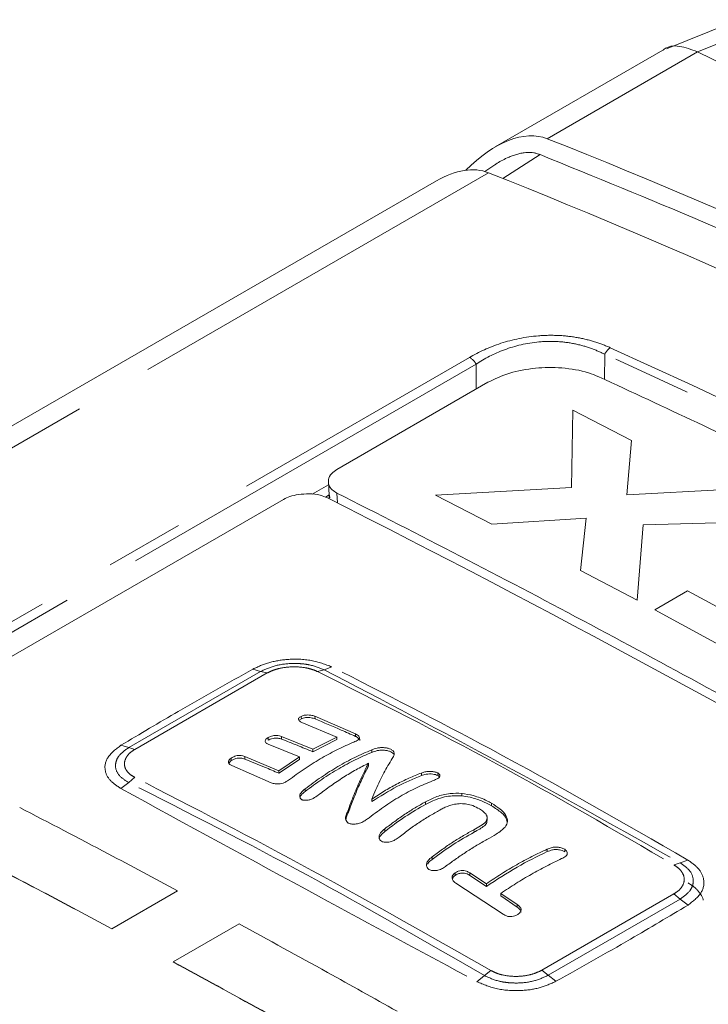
# Model space of a CAD drawing. Header units: millimetres. Extents: x 5 to 415, y 5 to 292.
# Tile 28 of 57: x 180 to 191, y 63 to 79. Entities that reach past the tile are written whole.
import ezdxf

# ---------------------------------------------------------------- set-up
doc = ezdxf.new("R2010")
doc.units = ezdxf.units.MM
doc.linetypes.add('PHANTOM', pattern=[12.7, 6.35, -1.27, 1.27, -1.27, 1.27, -1.27])

msp = doc.modelspace()

# ---------------------------------------------------------------- linework, layer by layer
at = {"color": 7, "linetype": 'Continuous', "lineweight": 15}
for p, q in [((191.737, 78.591), (190.574, 78.12)), ((190.515, 78.101), (187.81, 76.54)), ((191.075, 78.071), (191.072, 78.072)), ((187.804, 76.249), (187.64, 76.141)), ((186.86, 75.991), (176.886, 70.234)), ((185.253, 71.331), (187.69, 72.738)), ((185.115, 71.128), (185.127, 70.916)), ((185.127, 70.917), (185.13, 70.859)), ((185.137, 70.871), (185.133, 70.916)), ((173.47, 64.542), (184.393, 70.848)), ((184.679, 67.304), (184.646, 67.284)), ((184.679, 67.304), (184.677, 67.338)), ((185.252, 67.011), (184.685, 67.247)), ((184.9, 67.305), (184.898, 67.347)), ((184.898, 67.346), (185.554, 67.062)), ((184.142, 66.96), (184.141, 66.993)), ((184.358, 67.02), (184.862, 66.816)), ((184.359, 66.978), (184.358, 67.02)), ((184.862, 66.816), (185.252, 67.011)), ((185.253, 66.97), (184.863, 66.774)), ((185.253, 66.97), (185.252, 67.012)), ((185.555, 67.021), (185.554, 67.064)), ((184.65, 66.691), (184.146, 66.896)), ((184.863, 66.774), (184.862, 66.816)), ((185.816, 66.764), (185.814, 66.806)), ((183.548, 66.63), (183.547, 66.672)), ((183.769, 66.656), (183.767, 66.698)), ((183.767, 66.697), (184.315, 66.468)), ((184.315, 66.468), (184.65, 66.691)), ((184.651, 66.65), (184.316, 66.427)), ((184.651, 66.65), (184.65, 66.691)), ((184.193, 66.274), (183.556, 66.551)), ((184.316, 66.427), (184.315, 66.469)), ((185.765, 66.547), (185.764, 66.589)), ((186.617, 66.39), (186.616, 66.432)), ((186.882, 66.39), (186.881, 66.433)), ((185.819, 65.969), (185.818, 66.011)), ((187.268, 66.061), (187.267, 66.103)), ((185.439, 65.801), (185.438, 65.843)), ((187.748, 65.902), (187.747, 65.944)), ((187.678, 65.664), (187.677, 65.729)), ((186.026, 65.487), (186.025, 65.529)), ((188.649, 65.161), (188.649, 65.203)), ((188.931, 65.16), (188.93, 65.201)), ((186.79, 65.036), (186.789, 65.078)), ((187.161, 64.777), (187.16, 64.819)), ((187.4, 64.778), (187.399, 64.82)), ((187.399, 64.819), (187.666, 64.643)), ((187.667, 64.601), (187.4, 64.777)), ((181.62, 63.918), (182.681, 64.53)), ((182.681, 64.53), (182.681, 64.527)), ((187.935, 64.152), (187.17, 64.652)), ((187.667, 64.602), (187.666, 64.643)), ((181.621, 63.915), (182.681, 64.527)), ((187.897, 64.488), (188.164, 64.306)), ((187.898, 64.447), (187.897, 64.488)), ((188.165, 64.265), (187.898, 64.446)), ((188.165, 64.265), (188.164, 64.307)), ((181.62, 63.918), (181.621, 63.915)), ((182.612, 63.383), (183.673, 63.995)), ((182.612, 63.383), (182.612, 63.38))]:
    msp.add_line(p, q, dxfattribs=at)
at = {"color": 8, "linetype": 'PHANTOM', "lineweight": 0}
for p, q in [((188.648, 76.67), (191.075, 78.071)), ((187.933, 76.028), (188.532, 76.413)), ((187.698, 76.121), (177.237, 70.082)), ((172.795, 64.714), (187.392, 73.14)), ((189.575, 73.19), (189.572, 72.784)), ((187.5, 73.032), (172.903, 64.606)), ((187.498, 72.627), (187.5, 73.032)), ((189.037, 71.04), (189.061, 72.285)), ((189.061, 72.285), (190.008, 71.799)), ((190.008, 71.799), (189.932, 70.921)), ((184.853, 70.93), (185.118, 71.083)), ((185.126, 70.919), (185.068, 70.885)), ((185.261, 70.793), (185.253, 70.95)), ((186.842, 70.918), (189.037, 71.04)), ((187.755, 70.449), (186.842, 70.918)), ((189.932, 70.921), (191.529, 71.005)), ((189.275, 70.542), (187.755, 70.449)), ((189.186, 69.702), (189.275, 70.542)), ((190.195, 70.435), (190.099, 69.218)), ((192.477, 70.502), (190.195, 70.435)), ((190.099, 69.218), (189.186, 69.702)), ((190.383, 69.066), (190.914, 69.372)), ((190.914, 69.372), (192.728, 68.389)), ((192.905, 67.693), (190.383, 69.066)), ((181.893, 66.841), (184.02, 68.069)), ((181.99, 66.812), (184.125, 68.045)), ((184.02, 68.069), (183.898, 68.108)), ((184.02, 68.069), (184.125, 68.045)), ((185.049, 68.097), (184.942, 68.067)), ((185.049, 68.097), (185.171, 68.144)), ((181.893, 66.841), (181.766, 66.878)), ((181.893, 66.841), (181.99, 66.812)), ((181.893, 66.276), (181.989, 66.362)), ((181.893, 66.276), (181.768, 66.179)), ((184.74, 66.133), (184.739, 66.175)), ((186.685, 65.925), (186.684, 65.966)), ((187.466, 65.476), (187.465, 65.517)), ((190.917, 65.026), (190.791, 64.982)), ((190.694, 64.946), (190.791, 64.982)), ((190.693, 64.481), (188.558, 63.248)), ((190.791, 64.395), (188.665, 63.167)), ((190.693, 64.481), (190.791, 64.395)), ((190.92, 64.298), (190.791, 64.395)), ((187.514, 63.061), (187.635, 63.16)), ((187.74, 63.241), (187.635, 63.16)), ((188.558, 63.248), (188.665, 63.167)), ((188.788, 63.068), (188.665, 63.167))]:
    msp.add_line(p, q, dxfattribs=at)
at = {"color": 8, "linetype": 'PHANTOM', "lineweight": 0, "flags": 128}
msp.add_lwpolyline([(191.072, 78.072), (192.012, 78.451), (192.224, 78.537)], dxfattribs=at)
at = {"color": 7, "linetype": 'Continuous', "lineweight": 15}
for centre, radius, start, end in [((95.903, -118.623), 218.509, 55.82594, 64.17944), ((86.87, -123.116), 217.442, 56.86142, 63.14396)]:
    msp.add_arc(centre, radius, start, end, dxfattribs=at)
at = {"color": 8, "linetype": 'PHANTOM', "lineweight": 0}
for centre, radius, start, end in [((189.82, 73.073), 0.272, 124.7387, 154.5559), ((187.257, 72.897), 0.278, 29.1002, 60.9718)]:
    msp.add_arc(centre, radius, start, end, dxfattribs=at)
at = {"color": 7, "linetype": 'Continuous', "lineweight": 15}
for centre, major_axis, start_param, end_param in [((187.81, 75.038), (0.919, 1.592), 0.084157, 1.159403), ((38.963, -214.423), (164.055, 284.137), 0.026276, 0.084157), ((186.86, 74.49), (0.919, 1.592), 0.084157, 0.785358), ((38.013, -214.972), (164.055, 284.137), 0.026267, 0.084157)]:
    msp.add_ellipse(centre, major_axis=major_axis, ratio=0.577335, start_param=start_param, end_param=end_param, dxfattribs=at)
for points, knots in [([(191.072, 78.072), (190.975, 78.108), (190.781, 78.181), (190.588, 78.167), (190.522, 78.102), (190.518, 78.097)], [0, 0, 0, 0, 0.4830452, 0.9661075, 1, 1, 1, 1]), ([(187.804, 76.249), (187.808, 76.252), (187.841, 76.275), (187.906, 76.313), (187.99, 76.356), (188.067, 76.388), (188.136, 76.412), (188.206, 76.431), (188.27, 76.442), (188.328, 76.447), (188.379, 76.447), (188.429, 76.442), (188.481, 76.431), (188.514, 76.419), (188.532, 76.413)], [0, 0, 0, 0, 0.018047, 0.145787, 0.274375, 0.366083, 0.458195, 0.551765, 0.645958, 0.713735, 0.781919, 0.851554, 0.921758, 1, 1, 1, 1]), ([(188.532, 76.413), (189.41, 76.056), (191.166, 75.343), (193.695, 74.217), (196.133, 73.069), (197.69, 72.277), (198.469, 71.88)], [0, 0, 0, 0, 0.25986, 0.51972, 0.759814, 1, 1, 1, 1]), ([(187.69, 72.738), (187.802, 72.792), (188.026, 72.9), (188.454, 72.976), (188.897, 72.98), (189.25, 72.921), (189.425, 72.85), (189.479, 72.828)], [0, 0, 0, 0, 0.219599, 0.439367, 0.656348, 0.892413, 1, 1, 1, 1]), ([(209.06, 61.525), (208.948, 61.604), (208.39, 62.001), (206.93, 63.019), (204.655, 64.537), (201.814, 66.322), (198.857, 68.062), (195.781, 69.748), (192.66, 71.349), (190.54, 72.335), (189.479, 72.828)], [0, 0, 0, 0, 0.0180528, 0.0902651, 0.2346967, 0.3792035, 0.5341697, 0.6892287, 0.8445676, 1, 1, 1, 1]), ([(185.253, 70.95), (185.225, 70.966), (185.166, 71.003), (185.117, 71.079), (185.11, 71.17), (185.153, 71.261), (185.223, 71.31), (185.253, 71.331)], [0, 0, 0, 0, 0.164511, 0.356752, 0.575882, 0.815679, 1, 1, 1, 1]), ([(184.393, 70.848), (184.425, 70.863), (184.496, 70.898), (184.64, 70.93), (184.808, 70.941), (184.976, 70.924), (185.062, 70.889), (185.1, 70.874)], [0, 0, 0, 0, 0.1627697, 0.3542228, 0.5723536, 0.8119101, 1, 1, 1, 1]), ([(185.253, 70.95), (185.915, 70.613), (187.241, 69.939), (189.231, 68.892), (191.223, 67.818), (193.606, 66.498), (196.378, 64.913), (199.542, 63.032), (202.707, 61.084), (204.815, 59.727), (205.869, 59.048)], [0, 0, 0, 0, 0.09655, 0.193115, 0.289723, 0.386346, 0.539615, 0.692942, 0.846442, 1, 1, 1, 1]), ([(184.685, 67.247), (184.67, 67.255), (184.645, 67.269), (184.63, 67.293), (184.632, 67.314), (184.65, 67.331), (184.668, 67.34), (184.677, 67.345)], [0, 0, 0, 0, 0.297196, 0.51641, 0.677507, 0.839513, 1, 1, 1, 1]), ([(184.677, 67.345), (184.692, 67.351), (184.718, 67.362), (184.764, 67.368), (184.812, 67.367), (184.859, 67.359), (184.887, 67.35), (184.898, 67.346)], [0, 0, 0, 0, 0.237697, 0.398952, 0.559078, 0.814789, 1, 1, 1, 1]), ([(184.9, 67.305), (184.881, 67.311), (184.847, 67.322), (184.792, 67.327), (184.747, 67.326), (184.709, 67.317), (184.689, 67.309), (184.679, 67.304)], [0, 0, 0, 0, 0.294488, 0.512929, 0.674268, 0.836516, 1, 1, 1, 1]), ([(185.555, 67.021), (185.478, 67.056), (185.259, 67.153), (185.041, 67.245), (184.9, 67.305)], [0, 0, 0, 0, 0.353195, 1, 1, 1, 1]), ([(184.146, 66.896), (184.131, 66.903), (184.105, 66.914), (184.094, 66.939), (184.099, 66.963), (184.115, 66.984), (184.133, 66.997), (184.141, 67.002)], [0, 0, 0, 0, 0.279768, 0.465003, 0.649132, 0.861244, 1, 1, 1, 1]), ([(184.141, 67.002), (184.159, 67.011), (184.188, 67.025), (184.237, 67.036), (184.282, 67.037), (184.323, 67.031), (184.347, 67.023), (184.358, 67.02)], [0, 0, 0, 0, 0.284544, 0.446095, 0.608862, 0.828107, 1, 1, 1, 1]), ([(184.359, 66.978), (184.341, 66.983), (184.313, 66.992), (184.264, 66.996), (184.219, 66.99), (184.177, 66.977), (184.153, 66.965), (184.142, 66.96)], [0, 0, 0, 0, 0.28342, 0.45085, 0.619983, 0.822187, 1, 1, 1, 1]), ([(184.863, 66.774), (184.779, 66.809), (184.611, 66.878), (184.443, 66.945), (184.359, 66.978)], [0, 0, 0, 0, 0.499947, 1, 1, 1, 1]), ([(185.525, 66.93), (185.44, 66.892), (185.271, 66.817), (185.015, 66.679), (184.758, 66.52), (184.587, 66.398), (184.502, 66.337)], [0, 0, 0, 0, 0.247361, 0.495693, 0.747292, 1, 1, 1, 1]), ([(185.554, 67.062), (185.573, 67.051), (185.604, 67.034), (185.622, 67.006), (185.619, 66.984), (185.588, 66.957), (185.55, 66.941), (185.525, 66.93)], [0, 0, 0, 0, 0.264058, 0.416786, 0.543664, 0.700778, 1, 1, 1, 1]), ([(185.621, 66.958), (185.622, 66.958), (185.625, 66.966), (185.609, 66.986), (185.584, 67.007), (185.561, 67.019), (185.555, 67.021)], [0, 0, 0, 0, 0.002087, 0.342395, 0.852484, 1, 1, 1, 1]), ([(184.739, 66.174), (184.827, 66.239), (185.002, 66.369), (185.27, 66.539), (185.542, 66.687), (185.723, 66.765), (185.814, 66.804)], [0, 0, 0, 0, 0.246654, 0.494477, 0.746488, 1, 1, 1, 1]), ([(185.816, 66.764), (185.727, 66.725), (185.55, 66.648), (185.28, 66.502), (185.01, 66.332), (184.83, 66.199), (184.74, 66.133)], [0, 0, 0, 0, 0.246631, 0.494488, 0.746555, 1, 1, 1, 1]), ([(185.814, 66.804), (185.841, 66.815), (185.884, 66.831), (185.958, 66.842), (186.021, 66.84), (186.079, 66.831), (186.109, 66.82), (186.123, 66.814)], [0, 0, 0, 0, 0.320792, 0.500854, 0.682019, 0.853014, 1, 1, 1, 1]), ([(186.124, 66.773), (186.109, 66.779), (186.078, 66.79), (186.019, 66.8), (185.958, 66.801), (185.885, 66.79), (185.843, 66.774), (185.816, 66.764)], [0, 0, 0, 0, 0.1608699, 0.3242621, 0.5073806, 0.6778979, 1, 1, 1, 1]), ([(186.123, 66.814), (186.136, 66.806), (186.166, 66.786), (186.185, 66.746), (186.171, 66.704), (186.152, 66.676), (186.144, 66.664)], [0, 0, 0, 0, 0.18395, 0.423485, 0.757818, 1, 1, 1, 1]), ([(186.168, 66.733), (186.164, 66.74), (186.156, 66.754), (186.135, 66.767), (186.124, 66.773)], [0, 0, 0, 0, 0.4634193, 1, 1, 1, 1]), ([(183.556, 66.551), (183.542, 66.558), (183.518, 66.569), (183.503, 66.594), (183.504, 66.62), (183.517, 66.647), (183.537, 66.664), (183.547, 66.672)], [0, 0, 0, 0, 0.253809, 0.430791, 0.606842, 0.809504, 1, 1, 1, 1]), ([(183.548, 66.63), (183.537, 66.621), (183.519, 66.606), (183.513, 66.59), (183.511, 66.584)], [0, 0, 0, 0, 0.620741, 1, 1, 1, 1]), ([(183.547, 66.672), (183.565, 66.682), (183.594, 66.699), (183.644, 66.713), (183.69, 66.716), (183.732, 66.709), (183.756, 66.701), (183.767, 66.697)], [0, 0, 0, 0, 0.277111, 0.442712, 0.609828, 0.823954, 1, 1, 1, 1]), ([(183.769, 66.656), (183.748, 66.662), (183.717, 66.672), (183.663, 66.674), (183.617, 66.664), (183.578, 66.648), (183.556, 66.635), (183.548, 66.63)], [0, 0, 0, 0, 0.324091, 0.487435, 0.651696, 0.874519, 1, 1, 1, 1]), ([(184.316, 66.427), (184.239, 66.46), (184.057, 66.538), (183.874, 66.613), (183.769, 66.656)], [0, 0, 0, 0, 0.422016, 1, 1, 1, 1]), ([(186.144, 66.664), (186.122, 66.626), (186.078, 66.553), (186.012, 66.433), (185.948, 66.303), (185.883, 66.164), (185.84, 66.062), (185.818, 66.01)], [0, 0, 0, 0, 0.20548, 0.403054, 0.601008, 0.80026, 1, 1, 1, 1]), ([(185.764, 66.588), (185.696, 66.554), (185.561, 66.486), (185.358, 66.363), (185.154, 66.226), (185.019, 66.125), (184.952, 66.074)], [0, 0, 0, 0, 0.247648, 0.49627, 0.747728, 1, 1, 1, 1]), ([(185.438, 65.841), (185.455, 65.888), (185.508, 66.03), (185.589, 66.227), (185.68, 66.428), (185.736, 66.535), (185.764, 66.588)], [0, 0, 0, 0, 0.164582, 0.493941, 0.746508, 1, 1, 1, 1]), ([(185.765, 66.547), (185.747, 66.512), (185.693, 66.409), (185.611, 66.233), (185.52, 66.016), (185.466, 65.872), (185.439, 65.8)], [0, 0, 0, 0, 0.164582, 0.493957, 0.746555, 1, 1, 1, 1]), ([(186.616, 66.43), (186.634, 66.437), (186.672, 66.449), (186.735, 66.459), (186.799, 66.455), (186.848, 66.446), (186.872, 66.435), (186.881, 66.432)], [0, 0, 0, 0, 0.252715, 0.508273, 0.699172, 0.890677, 1, 1, 1, 1]), ([(184.502, 66.337), (184.481, 66.322), (184.445, 66.296), (184.389, 66.267), (184.338, 66.254), (184.281, 66.252), (184.232, 66.259), (184.203, 66.27), (184.193, 66.274)], [0, 0, 0, 0, 0.246463, 0.416159, 0.54589, 0.675178, 0.893376, 1, 1, 1, 1]), ([(186.828, 66.317), (186.742, 66.282), (186.568, 66.212), (186.305, 66.074), (186.038, 65.908), (185.862, 65.776), (185.773, 65.709)], [0, 0, 0, 0, 0.245742, 0.492984, 0.745555, 1, 1, 1, 1]), ([(185.818, 66.01), (185.884, 66.054), (186.015, 66.141), (186.215, 66.252), (186.415, 66.35), (186.549, 66.404), (186.616, 66.43)], [0, 0, 0, 0, 0.247358, 0.495795, 0.747426, 1, 1, 1, 1]), ([(186.617, 66.389), (186.485, 66.335), (186.22, 66.225), (185.953, 66.055), (185.819, 65.969)], [0, 0, 0, 0, 0.496174, 1, 1, 1, 1]), ([(186.882, 66.39), (186.869, 66.395), (186.845, 66.405), (186.798, 66.414), (186.747, 66.417), (186.681, 66.411), (186.642, 66.398), (186.617, 66.389)], [0, 0, 0, 0, 0.1552149, 0.2981214, 0.4710774, 0.6642216, 1, 1, 1, 1]), ([(186.881, 66.432), (186.89, 66.425), (186.91, 66.411), (186.918, 66.387), (186.911, 66.364), (186.881, 66.34), (186.848, 66.326), (186.828, 66.317)], [0, 0, 0, 0, 0.15956, 0.332745, 0.508046, 0.700147, 1, 1, 1, 1]), ([(186.904, 66.371), (186.903, 66.373), (186.899, 66.38), (186.889, 66.386), (186.882, 66.39)], [0, 0, 0, 0, 0.311122, 1, 1, 1, 1]), ([(184.689, 66), (184.68, 66.006), (184.663, 66.018), (184.651, 66.045), (184.652, 66.078), (184.678, 66.125), (184.715, 66.154), (184.739, 66.174)], [0, 0, 0, 0, 0.139328, 0.287266, 0.459984, 0.645075, 1, 1, 1, 1]), ([(184.74, 66.133), (184.722, 66.118), (184.69, 66.092), (184.659, 66.054), (184.658, 66.034), (184.657, 66.027)], [0, 0, 0, 0, 0.461253, 0.823949, 1, 1, 1, 1]), ([(184.952, 66.074), (184.927, 66.055), (184.887, 66.026), (184.818, 65.998), (184.759, 65.988), (184.715, 65.991), (184.694, 65.998), (184.689, 66)], [0, 0, 0, 0, 0.344548, 0.542288, 0.740749, 0.930967, 1, 1, 1, 1]), ([(186.025, 65.528), (186.079, 65.57), (186.187, 65.652), (186.351, 65.767), (186.517, 65.873), (186.628, 65.935), (186.684, 65.965)], [0, 0, 0, 0, 0.248482, 0.497465, 0.748343, 1, 1, 1, 1]), ([(186.684, 65.965), (186.743, 65.995), (186.832, 66.04), (186.967, 66.082), (187.099, 66.106), (187.204, 66.104), (187.267, 66.102)], [0, 0, 0, 0, 0.359609, 0.539567, 0.723659, 1, 1, 1, 1]), ([(187.268, 66.061), (187.227, 66.062), (187.144, 66.065), (187.015, 66.052), (186.89, 66.019), (186.78, 65.973), (186.713, 65.938), (186.685, 65.924)], [0, 0, 0, 0, 0.179962, 0.365547, 0.593426, 0.827534, 1, 1, 1, 1]), ([(187.267, 66.102), (187.331, 66.092), (187.436, 66.075), (187.57, 66.029), (187.668, 65.987), (187.723, 65.957), (187.747, 65.943)], [0, 0, 0, 0, 0.353361, 0.584207, 0.821566, 1, 1, 1, 1]), ([(187.748, 65.902), (187.696, 65.929), (187.593, 65.983), (187.425, 66.038), (187.313, 66.054), (187.268, 66.061)], [0, 0, 0, 0, 0.374742, 0.750928, 1, 1, 1, 1]), ([(180.133, 65.874), (180.609, 65.626), (181.458, 65.184), (182.307, 64.73), (182.681, 64.53)], [0, 0, 0, 0, 0.5599997, 1, 1, 1, 1]), ([(185.437, 65.622), (185.427, 65.63), (185.405, 65.647), (185.389, 65.692), (185.398, 65.76), (185.423, 65.812), (185.438, 65.841)], [0, 0, 0, 0, 0.1359231, 0.3223823, 0.6069179, 1, 1, 1, 1]), ([(185.439, 65.8), (185.429, 65.78), (185.407, 65.738), (185.401, 65.695), (185.397, 65.672)], [0, 0, 0, 0, 0.483829, 1, 1, 1, 1]), ([(186.685, 65.924), (186.575, 65.861), (186.353, 65.735), (186.135, 65.57), (186.026, 65.487)], [0, 0, 0, 0, 0.497225, 1, 1, 1, 1]), ([(186.938, 65.845), (186.881, 65.814), (186.767, 65.752), (186.597, 65.644), (186.426, 65.526), (186.313, 65.44), (186.256, 65.397)], [0, 0, 0, 0, 0.2481734, 0.4971215, 0.7482586, 1, 1, 1, 1]), ([(187.554, 65.85), (187.519, 65.87), (187.461, 65.902), (187.353, 65.931), (187.25, 65.939), (187.125, 65.926), (187.024, 65.889), (186.959, 65.856), (186.938, 65.845)], [0, 0, 0, 0, 0.1932031, 0.3301211, 0.4665531, 0.6189359, 0.8769947, 1, 1, 1, 1]), ([(187.465, 65.516), (187.501, 65.536), (187.575, 65.575), (187.656, 65.634), (187.683, 65.699), (187.671, 65.756), (187.62, 65.808), (187.575, 65.836), (187.554, 65.85)], [0, 0, 0, 0, 0.215461, 0.432803, 0.581269, 0.729962, 0.870125, 1, 1, 1, 1]), ([(187.747, 65.943), (187.796, 65.913), (187.893, 65.852), (187.987, 65.75), (188.017, 65.648), (187.979, 65.565), (187.907, 65.499), (187.81, 65.433), (187.727, 65.386), (187.675, 65.357)], [0, 0, 0, 0, 0.16462, 0.330923, 0.473018, 0.615835, 0.719496, 0.825725, 1, 1, 1, 1]), ([(188.002, 65.622), (187.999, 65.646), (187.993, 65.702), (187.907, 65.801), (187.806, 65.865), (187.748, 65.902)], [0, 0, 0, 0, 0.240553, 0.557283, 1, 1, 1, 1]), ([(185.773, 65.709), (185.764, 65.702), (185.745, 65.689), (185.708, 65.662), (185.676, 65.645), (185.656, 65.633)], [0, 0, 0, 0, 0.256216, 0.512481, 1, 1, 1, 1]), ([(187.675, 65.667), (187.675, 65.655), (187.675, 65.623), (187.633, 65.574), (187.559, 65.525), (187.497, 65.492), (187.466, 65.475)], [0, 0, 0, 0, 0.154445, 0.399803, 0.696213, 1, 1, 1, 1]), ([(185.656, 65.633), (185.632, 65.625), (185.585, 65.608), (185.513, 65.603), (185.464, 65.611), (185.443, 65.62), (185.437, 65.622)], [0, 0, 0, 0, 0.32074, 0.644464, 0.905228, 1, 1, 1, 1]), ([(185.974, 65.328), (185.964, 65.336), (185.944, 65.352), (185.932, 65.387), (185.934, 65.425), (185.963, 65.476), (186.001, 65.508), (186.025, 65.528)], [0, 0, 0, 0, 0.157198, 0.305482, 0.482205, 0.669488, 1, 1, 1, 1]), ([(186.026, 65.487), (186.002, 65.467), (185.965, 65.434), (185.937, 65.391), (185.937, 65.372), (185.938, 65.369)], [0, 0, 0, 0, 0.573226, 0.911051, 1, 1, 1, 1]), ([(186.789, 65.077), (186.845, 65.118), (186.956, 65.201), (187.124, 65.316), (187.294, 65.422), (187.408, 65.485), (187.465, 65.516)], [0, 0, 0, 0, 0.248733, 0.497888, 0.748625, 1, 1, 1, 1]), ([(186.256, 65.397), (186.235, 65.381), (186.197, 65.353), (186.129, 65.321), (186.062, 65.31), (186.008, 65.314), (185.983, 65.324), (185.974, 65.328)], [0, 0, 0, 0, 0.275454, 0.491206, 0.709123, 0.894166, 1, 1, 1, 1]), ([(187.466, 65.475), (187.353, 65.411), (187.126, 65.283), (186.902, 65.119), (186.79, 65.036)], [0, 0, 0, 0, 0.497713, 1, 1, 1, 1]), ([(187.675, 65.357), (187.621, 65.327), (187.511, 65.266), (187.347, 65.162), (187.182, 65.051), (187.073, 64.971), (187.019, 64.931)], [0, 0, 0, 0, 0.2488, 0.498113, 0.748859, 1, 1, 1, 1]), ([(179.072, 65.261), (179.548, 65.014), (180.397, 64.572), (181.247, 64.118), (181.62, 63.918)], [0, 0, 0, 0, 0.56, 1, 1, 1, 1]), ([(179.072, 65.258), (179.548, 65.01), (180.397, 64.568), (181.247, 64.115), (181.621, 63.915)], [0, 0, 0, 0, 0.56, 1, 1, 1, 1]), ([(187.666, 64.643), (187.747, 64.697), (187.91, 64.807), (188.155, 64.953), (188.402, 65.087), (188.566, 65.163), (188.649, 65.202)], [0, 0, 0, 0, 0.248358, 0.49734, 0.748336, 1, 1, 1, 1]), ([(188.649, 65.202), (188.668, 65.21), (188.708, 65.226), (188.775, 65.238), (188.843, 65.232), (188.895, 65.219), (188.921, 65.205), (188.93, 65.2)], [0, 0, 0, 0, 0.253468, 0.510319, 0.697885, 0.885549, 1, 1, 1, 1]), ([(188.931, 65.16), (188.918, 65.166), (188.892, 65.179), (188.842, 65.192), (188.786, 65.197), (188.716, 65.189), (188.675, 65.172), (188.649, 65.161)], [0, 0, 0, 0, 0.148042, 0.3006266, 0.4802022, 0.6680935, 1, 1, 1, 1]), ([(188.93, 65.2), (188.94, 65.192), (188.959, 65.175), (188.972, 65.146), (188.971, 65.115), (188.942, 65.079), (188.904, 65.06), (188.88, 65.048)], [0, 0, 0, 0, 0.150588, 0.304182, 0.481565, 0.664166, 1, 1, 1, 1]), ([(186.737, 64.874), (186.727, 64.884), (186.707, 64.901), (186.696, 64.938), (186.699, 64.978), (186.729, 65.028), (186.766, 65.058), (186.789, 65.077)], [0, 0, 0, 0, 0.158488, 0.31284, 0.494867, 0.682675, 1, 1, 1, 1]), ([(186.79, 65.036), (186.764, 65.016), (186.733, 64.993), (186.719, 64.964), (186.717, 64.96)], [0, 0, 0, 0, 0.84336, 1, 1, 1, 1]), ([(188.649, 65.161), (188.486, 65.083), (188.159, 64.924), (187.831, 64.709), (187.667, 64.601)], [0, 0, 0, 0, 0.497551, 1, 1, 1, 1]), ([(188.88, 65.048), (188.798, 65.009), (188.635, 64.93), (188.39, 64.797), (188.143, 64.65), (187.979, 64.542), (187.897, 64.488)], [0, 0, 0, 0, 0.2487696, 0.4979917, 0.7487334, 1, 1, 1, 1]), ([(187.019, 64.931), (186.999, 64.918), (186.96, 64.89), (186.893, 64.861), (186.825, 64.853), (186.773, 64.858), (186.747, 64.87), (186.737, 64.874)], [0, 0, 0, 0, 0.254251, 0.511734, 0.697085, 0.882795, 1, 1, 1, 1]), ([(187.16, 64.818), (187.177, 64.828), (187.206, 64.845), (187.256, 64.857), (187.303, 64.858), (187.353, 64.845), (187.382, 64.828), (187.399, 64.819)], [0, 0, 0, 0, 0.236116, 0.415621, 0.565734, 0.753026, 1, 1, 1, 1]), ([(187.17, 64.652), (187.155, 64.665), (187.127, 64.688), (187.11, 64.729), (187.112, 64.765), (187.131, 64.794), (187.151, 64.81), (187.16, 64.818)], [0, 0, 0, 0, 0.276635, 0.504719, 0.6737, 0.84356, 1, 1, 1, 1]), ([(187.161, 64.777), (187.147, 64.766), (187.128, 64.752), (187.122, 64.733), (187.12, 64.729)], [0, 0, 0, 0, 0.729732, 1, 1, 1, 1]), ([(187.4, 64.777), (187.38, 64.789), (187.348, 64.806), (187.293, 64.818), (187.244, 64.814), (187.198, 64.8), (187.172, 64.784), (187.161, 64.777)], [0, 0, 0, 0, 0.295823, 0.459809, 0.625089, 0.834224, 1, 1, 1, 1]), ([(190.921, 64.656), (190.938, 64.646), (190.973, 64.625), (191.019, 64.59), (191.06, 64.553), (191.095, 64.514), (191.134, 64.46), (191.158, 64.414), (191.166, 64.381), (191.167, 64.378)], [0, 0, 0, 0, 0.136114, 0.273173, 0.413213, 0.554282, 0.690396, 0.967249, 1, 1, 1, 1]), ([(188.164, 64.306), (188.182, 64.292), (188.21, 64.27), (188.228, 64.233), (188.223, 64.2), (188.203, 64.17), (188.182, 64.153), (188.174, 64.147)], [0, 0, 0, 0, 0.304254, 0.468568, 0.634138, 0.849723, 1, 1, 1, 1]), ([(188.225, 64.183), (188.224, 64.191), (188.222, 64.211), (188.197, 64.239), (188.175, 64.257), (188.165, 64.265)], [0, 0, 0, 0, 0.2491, 0.668255, 1, 1, 1, 1]), ([(188.174, 64.147), (188.158, 64.138), (188.129, 64.123), (188.081, 64.112), (188.034, 64.111), (187.983, 64.124), (187.953, 64.142), (187.935, 64.152)], [0, 0, 0, 0, 0.223559, 0.406309, 0.55622, 0.738811, 1, 1, 1, 1]), ([(183.673, 63.995), (184.148, 63.736), (184.998, 63.272), (185.848, 62.796), (186.223, 62.587)], [0, 0, 0, 0, 0.56, 1, 1, 1, 1]), ([(173.425, 63.572), (173.536, 63.509), (174.094, 63.193), (175.554, 62.364), (177.829, 61.067), (180.672, 59.437), (183.632, 57.731), (186.713, 55.945), (189.84, 54.124), (191.964, 52.879), (193.026, 52.256)], [0, 0, 0, 0, 0.018033, 0.090167, 0.234443, 0.378793, 0.533861, 0.689023, 0.844465, 1, 1, 1, 1]), ([(173.435, 63.362), (173.548, 63.298), (174.112, 62.979), (175.132, 62.399), (176.505, 61.618), (177.889, 60.827), (179.052, 60.162), (180.222, 59.491), (181.399, 58.814), (182.584, 58.131), (183.777, 57.442), (184.976, 56.748), (186.426, 55.907), (187.642, 55.2), (188.865, 54.487), (190.084, 53.776), (191.549, 52.919), (192.526, 52.346), (193.015, 52.059)], [0, 0, 0, 0, 0.018233, 0.091166, 0.164099, 0.237032, 0.309966, 0.346432, 0.419365, 0.492298, 0.528764, 0.601697, 0.67463, 0.747564, 0.78403, 0.856963, 0.928477, 1, 1, 1, 1]), ([(173.436, 63.362), (174.21, 62.923), (176.533, 61.605), (180.508, 59.329), (185.408, 56.501), (189.595, 54.064), (192.16, 52.56), (193.016, 52.059)], [0, 0, 0, 0, 0.124731, 0.374363, 0.624267, 0.874628, 1, 1, 1, 1]), ([(182.612, 63.383), (183.088, 63.123), (183.938, 62.66), (184.788, 62.184), (185.162, 61.975)], [0, 0, 0, 0, 0.56, 1, 1, 1, 1]), ([(182.612, 63.38), (183.088, 63.12), (183.938, 62.656), (184.788, 62.181), (185.162, 61.972)], [0, 0, 0, 0, 0.5599997, 1, 1, 1, 1]), ([(173.444, 63.194), (174.217, 62.756), (176.537, 61.439), (180.508, 59.166), (185.403, 56.34), (189.588, 53.905), (192.151, 52.402), (193.007, 51.901)], [0, 0, 0, 0, 0.1246589, 0.3742046, 0.6241655, 0.8745059, 1, 1, 1, 1])]:
    msp.add_open_spline(points, degree=3, knots=knots, dxfattribs=at)
at = {"color": 8, "linetype": 'PHANTOM', "lineweight": 0}
for points, knots in [([(187.392, 73.14), (187.543, 73.227), (187.713, 73.305), (188.088, 73.428), (188.296, 73.471), (188.612, 73.497), (188.72, 73.498), (188.93, 73.489), (189.031, 73.477), (189.228, 73.443), (189.324, 73.419), (189.502, 73.364), (189.586, 73.332), (189.665, 73.296)], [0, 0, 0, 0, 0.25, 0.25, 0.5, 0.5, 0.625, 0.625, 0.75, 0.75, 0.875, 0.875, 1, 1, 1, 1]), ([(189.575, 73.19), (189.503, 73.226), (189.427, 73.259), (189.265, 73.317), (189.178, 73.341), (188.997, 73.378), (188.904, 73.39), (188.711, 73.4), (188.611, 73.398), (188.319, 73.372), (188.128, 73.326), (187.787, 73.2), (187.635, 73.121), (187.5, 73.032)], [0, 0, 0, 0, 0.125, 0.125, 0.25, 0.25, 0.375, 0.375, 0.5, 0.5, 0.75, 0.75, 1, 1, 1, 1]), ([(185.171, 68.144), (185.065, 68.184), (184.853, 68.265), (184.476, 68.276), (184.142, 68.221), (183.979, 68.146), (183.898, 68.108)], [0, 0, 0, 0, 0.279727, 0.559271, 0.779635, 1, 1, 1, 1]), ([(184.02, 68.069), (184.095, 68.103), (184.244, 68.172), (184.488, 68.202), (184.677, 68.197), (184.862, 68.173), (184.974, 68.128), (185.049, 68.097)], [0, 0, 0, 0, 0.249515, 0.499379, 0.624961, 0.750346, 1, 1, 1, 1]), ([(183.898, 68.108), (183.494, 67.881), (182.773, 67.476), (182.074, 67.061), (181.766, 66.878)], [0, 0, 0, 0, 0.559998, 1, 1, 1, 1]), ([(184.125, 68.045), (184.154, 68.059), (184.21, 68.086), (184.345, 68.127), (184.534, 68.152), (184.723, 68.137), (184.858, 68.104), (184.914, 68.079), (184.942, 68.067)], [0, 0, 0, 0, 0.124713, 0.250104, 0.500413, 0.750453, 0.875485, 1, 1, 1, 1]), ([(184.942, 68.067), (185.906, 67.583), (187.834, 66.614), (189.741, 65.502), (190.694, 64.946)], [0, 0, 0, 0, 0.499996, 1, 1, 1, 1]), ([(185.049, 68.097), (185.998, 67.601), (187.897, 66.609), (189.826, 65.524), (190.791, 64.982)], [0, 0, 0, 0, 0.5, 1, 1, 1, 1]), ([(190.917, 65.026), (189.861, 65.634), (187.976, 66.719), (186.028, 67.708), (185.171, 68.144)], [0, 0, 0, 0, 0.5599922, 1, 1, 1, 1]), ([(181.766, 66.878), (181.687, 66.817), (181.529, 66.696), (181.49, 66.488), (181.575, 66.308), (181.704, 66.222), (181.768, 66.179)], [0, 0, 0, 0, 0.2796884, 0.5592409, 0.7796157, 1, 1, 1, 1]), ([(181.893, 66.276), (181.833, 66.314), (181.714, 66.392), (181.671, 66.525), (181.689, 66.629), (181.743, 66.733), (181.833, 66.798), (181.893, 66.841)], [0, 0, 0, 0, 0.249674, 0.499387, 0.625009, 0.750277, 1, 1, 1, 1]), ([(181.989, 66.362), (181.964, 66.376), (181.914, 66.405), (181.846, 66.476), (181.809, 66.579), (181.847, 66.684), (181.915, 66.762), (181.965, 66.795), (181.99, 66.812)], [0, 0, 0, 0, 0.124511, 0.249538, 0.499587, 0.74989, 0.875284, 1, 1, 1, 1]), ([(187.74, 63.241), (186.775, 63.79), (184.843, 64.887), (182.94, 65.87), (181.989, 66.362)], [0, 0, 0, 0, 0.499997, 1, 1, 1, 1]), ([(181.768, 66.179), (182.823, 65.603), (184.707, 64.575), (186.656, 63.524), (187.514, 63.061)], [0, 0, 0, 0, 0.559992, 1, 1, 1, 1]), ([(187.635, 63.16), (186.684, 63.711), (184.783, 64.811), (182.856, 65.787), (181.893, 66.276)], [0, 0, 0, 0, 0.5, 1, 1, 1, 1]), ([(190.92, 64.298), (190.999, 64.359), (191.157, 64.482), (191.195, 64.698), (191.111, 64.888), (190.982, 64.98), (190.917, 65.026)], [0, 0, 0, 0, 0.279688, 0.559241, 0.779616, 1, 1, 1, 1]), ([(190.694, 64.946), (190.719, 64.93), (190.769, 64.897), (190.837, 64.82), (190.874, 64.712), (190.836, 64.605), (190.768, 64.528), (190.718, 64.497), (190.693, 64.481)], [0, 0, 0, 0, 0.124511, 0.249539, 0.499588, 0.74989, 0.875284, 1, 1, 1, 1]), ([(190.791, 64.982), (190.851, 64.939), (190.971, 64.854), (191.013, 64.715), (190.995, 64.607), (190.941, 64.502), (190.851, 64.438), (190.791, 64.395)], [0, 0, 0, 0, 0.249675, 0.499387, 0.625009, 0.750277, 1, 1, 1, 1]), ([(188.788, 63.068), (189.192, 63.294), (189.913, 63.699), (190.612, 64.115), (190.92, 64.298)], [0, 0, 0, 0, 0.559998, 1, 1, 1, 1]), ([(188.665, 63.167), (188.59, 63.132), (188.44, 63.062), (188.196, 63.036), (188.007, 63.045), (187.822, 63.075), (187.71, 63.126), (187.635, 63.16)], [0, 0, 0, 0, 0.249516, 0.499379, 0.62496, 0.750346, 1, 1, 1, 1]), ([(188.558, 63.248), (188.529, 63.233), (188.473, 63.204), (188.338, 63.163), (188.149, 63.139), (187.96, 63.159), (187.825, 63.198), (187.769, 63.227), (187.74, 63.241)], [0, 0, 0, 0, 0.124713, 0.250102, 0.500413, 0.750456, 0.875486, 1, 1, 1, 1]), ([(187.514, 63.061), (187.62, 63.017), (187.832, 62.928), (188.21, 62.907), (188.544, 62.956), (188.707, 63.03), (188.788, 63.068)], [0, 0, 0, 0, 0.279728, 0.559287, 0.779644, 1, 1, 1, 1])]:
    msp.add_open_spline(points, degree=3, knots=knots, dxfattribs=at)
for points in [[(189.665, 73.296), (193.196, 71.701), (196.65, 69.93), (200.015, 67.987)], [(199.916, 67.885), (196.554, 69.826), (193.103, 71.596), (189.575, 73.19)], [(182.48, 57.865), (179.115, 59.808), (175.84, 61.682), (172.664, 63.482)], [(172.77, 63.488), (175.944, 61.69), (179.216, 59.817), (182.579, 57.876)], [(173.413, 63.199), (176.505, 61.445), (179.69, 59.622), (182.961, 57.734)]]:
    msp.add_open_spline(points, degree=3, dxfattribs=at)
at = {"color": 7, "linetype": 'Continuous', "lineweight": 15}
msp.add_open_spline([(182.862, 57.723), (179.589, 59.613), (176.402, 61.437), (173.307, 63.192)], degree=3, dxfattribs=at)

doc.saveas('drawing.dxf')
